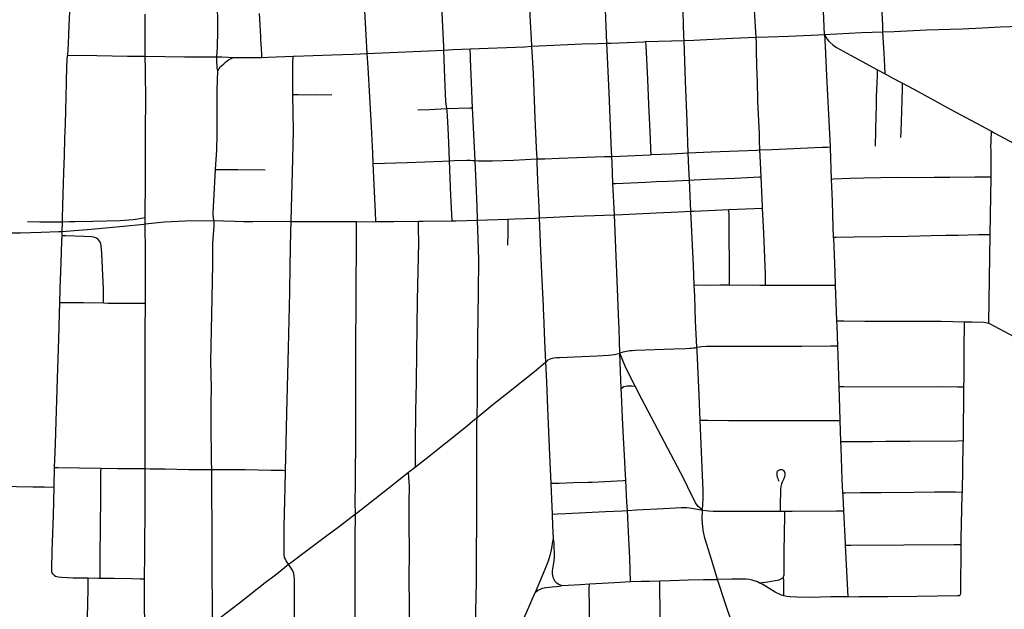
# Model space of a CAD drawing. Header units: feet. Extents: x 1677015 to 1902061, y 161166 to 378285.
# Tile 52 of 66: x 1790618 to 1796072, y 332901 to 336166. Entities that reach past the tile are written whole.
import ezdxf

# ---------------------------------------------------------------- set-up
doc = ezdxf.new("R2010")
doc.units = ezdxf.units.FT
doc.header["$MEASUREMENT"] = 0
doc.layers.add('326765_Road_Centerlines_O', color=7, linetype='Continuous')

msp = doc.modelspace()

# ---------------------------------------------------------------- linework, layer by layer
at = {"layer": '326765_Road_Centerlines_O'}
for p, q in [((1794086.3, 336045), (1794298.2, 336051.3)), ((1794086.3, 336045), (1794298.2, 336051.3)), ((1795370.2, 335889), (1795411.9, 335866.3)), ((1795994.1, 334977.3), (1795998.7, 335295.5)), ((1793912, 335086.1), (1793903.9, 335258.5)), ((1794335.9, 335106.5), (1794327.9, 335278.3)), ((1794335.9, 335106.5), (1794327.9, 335278.3)), ((1793495.7, 335079.5), (1793496.2, 335069)), ((1794546.8, 335115), (1794733.4, 335123.6)), ((1791312.8, 335035.7), (1791313, 335070.8)), ((1793153.7, 335056.3), (1793321.7, 335062.2)), ((1795986.9, 334485.5), (1795994.1, 334977.3)), ((1795135.3, 334696.9), (1795143.1, 334498.3)), ((1795845.2, 333835.4), (1795848.2, 334133.9)), ((1795161.1, 333947.7), (1795165.2, 333830.9)), ((1792771.8, 333661.5), (1792810.2, 333691)), ((1794831.4, 333444.9), (1794856.4, 333445)), ((1795190.3, 333255.9), (1795204.9, 332970.8))]:
    msp.add_line(p, q, dxfattribs=at)
for points in [[(1795399.9, 336099.2), (1795399.1, 336119.2), (1795398.4, 336135.7), (1795395.4, 336206), (1795388.4, 336372.2), (1795383.9, 336481.3), (1795380, 336562.3), (1795378.2, 336600.1)], [(1794298.2, 336051.3), (1794297.3, 336072.6), (1794290.9, 336278.3), (1794280, 336551.1)], [(1794298.2, 336051.3), (1794297.3, 336072.6), (1794290.9, 336278.3), (1794280, 336551.1)], [(1794697.8, 336069.3), (1794695.7, 336098.2), (1794685.4, 336284), (1794682.5, 336336.1), (1794678.2, 336433.2), (1794675.8, 336485.6), (1794674.6, 336532.1), (1794673.7, 336569.3)], [(1795075.1, 336084.2), (1795068.5, 336258.8), (1795061.9, 336387.1), (1795053.1, 336584.9)], [(1793428.3, 336514.8), (1793431.4, 336415.5), (1793441.1, 336237.5), (1793444, 336188.6), (1793452.3, 336024.7), (1793452.5, 336019.1)], [(1793428.3, 336514.8), (1793431.4, 336415.5), (1793441.1, 336237.5), (1793444, 336188.6), (1793452.3, 336024.7)], [(1793428.3, 336514.8), (1793431.4, 336415.5), (1793441.1, 336237.5), (1793444, 336188.6), (1793452.3, 336024.7), (1793452.5, 336019.1)], [(1793870.3, 336036.2), (1793860.1, 336269.5), (1793848.9, 336533.3)], [(1790901.7, 336438.3), (1790900.8, 336415.5), (1790898.7, 336332.5), (1790895.6, 336249.6), (1790889.7, 336133.8), (1790887.4, 336083.9), (1790885.3, 336034.9), (1790882.3, 335968.9)], [(1790901.7, 336438.3), (1790900.8, 336415.5), (1790898.7, 336332.5), (1790895.6, 336249.6), (1790889.7, 336133.8), (1790887.4, 336083.9), (1790885.3, 336034.9), (1790882.3, 335968.9)], [(1791709.5, 335961.6), (1791713.2, 336014.5), (1791714, 336036.5), (1791715.4, 336082.3), (1791715.3, 336098.5), (1791714, 336296), (1791714.5, 336429.4), (1791714.6, 336462.9)], [(1792542.9, 335980), (1792536.1, 336082.6), (1792530.1, 336213.8), (1792529.8, 336222.3)], [(1792967.3, 335998.6), (1792966.5, 336016.5), (1792960, 336166.3), (1792956.2, 336241.7)], [(1791312.8, 335964.3), (1791313.4, 336049), (1791313.1, 336196.6)], [(1791959.6, 335958), (1791958.7, 335974.1), (1791956.8, 336007.1), (1791954.2, 336055.5), (1791953.3, 336071.7), (1791949.2, 336137.4), (1791945.3, 336200.5)], [(1795399.9, 336099.2), (1795461.6, 336101.5), (1795641.4, 336110.3), (1795837.8, 336116.6), (1795952, 336122.1), (1796050, 336127.1), (1796279.1, 336134.8), (1796316.5, 336136.4)], [(1794298.2, 336051.3), (1794352.7, 336052.9), (1794566.4, 336063.9), (1794697.8, 336069.3)], [(1794298.2, 336051.3), (1794352.7, 336052.9), (1794566.4, 336063.9), (1794697.8, 336069.3)], [(1794697.8, 336069.3), (1794763.5, 336072), (1794876.3, 336076.2), (1795001.3, 336081.5), (1795075.1, 336084.2)], [(1794697.8, 336069.3), (1794763.5, 336072), (1794876.3, 336076.2), (1795001.3, 336081.5), (1795075.1, 336084.2)], [(1794718.6, 335445.3), (1794716.6, 335495.5), (1794716.1, 335502.9), (1794715.6, 335538.9), (1794713.6, 335569.8), (1794707.4, 335715.7), (1794704.1, 335827.7), (1794703.4, 335857.1), (1794701.8, 335917.3), (1794699.8, 335992.5), (1794698.7, 336035.5), (1794697.8, 336069.3)], [(1795075.1, 336084.2), (1795281.7, 336094.7), (1795399.9, 336099.2)], [(1795075.1, 336084.2), (1795079, 336019.2), (1795087.1, 335856.2), (1795098.2, 335640.8), (1795106.6, 335461.7), (1795106.8, 335457.1)], [(1795075.1, 336084.2), (1795090.9, 336059.1), (1795099, 336049.6), (1795106.1, 336042.1), (1795121.7, 336027.6), (1795134.3, 336018.1), (1795143.4, 336012.8), (1795223.6, 335968.8), (1795370.2, 335889)], [(1795411.9, 335866.3), (1795410, 335909.2), (1795406.6, 335982.8), (1795403.4, 336039.1), (1795399.9, 336099.2)], [(1792967.3, 335998.6), (1793019.2, 336000.9), (1793112.9, 336004.6)], [(1792967.3, 335998.6), (1793019.2, 336000.9), (1793112.9, 336004.6)], [(1793112.9, 336004.6), (1793413.8, 336016.8), (1793452.5, 336019.1)], [(1793112.9, 336004.6), (1793413.8, 336016.8), (1793452.5, 336019.1)], [(1793126.5, 335678.6), (1793120.6, 335817.9), (1793115.1, 335948.7), (1793114.5, 335965), (1793112.9, 336004.6)], [(1793452.3, 336024.7), (1793452.5, 336019.1), (1793462, 335868.6), (1793471.2, 335621.3), (1793479.4, 335456.7), (1793481.8, 335395.8)], [(1793452.5, 336019.1), (1793575.1, 336026.2), (1793655, 336029), (1793734.4, 336032.3), (1793821.2, 336034.7), (1793870.3, 336036.2)], [(1793452.5, 336019.1), (1793575.1, 336026.2), (1793655, 336029), (1793734.4, 336032.3), (1793821.2, 336034.7), (1793870.3, 336036.2)], [(1793452.5, 336019.1), (1793462, 335868.6), (1793471.2, 335621.3), (1793479.4, 335456.7), (1793481.8, 335395.8)], [(1793452.5, 336019.1), (1793462, 335868.6), (1793471.2, 335621.3), (1793479.4, 335456.7), (1793481.8, 335395.8)], [(1793870.3, 336036.2), (1793892.6, 336037.2), (1794073.3, 336044.7), (1794086.3, 336045)], [(1793870.3, 336036.2), (1793892.6, 336037.2), (1794073.3, 336044.7), (1794086.3, 336045)], [(1793897.2, 335409.2), (1793896, 335437.2), (1793882.2, 335763.6), (1793870.3, 336036.2)], [(1794115.4, 335419.2), (1794113.6, 335451.4), (1794111.2, 335506.1), (1794102.6, 335698.5), (1794096.6, 335835.4), (1794087.3, 336024.2), (1794086.3, 336045)], [(1794321.5, 335429.2), (1794314.9, 335602.8), (1794305.9, 335826.7), (1794298.2, 336051.3)], [(1794321.5, 335429.2), (1794314.9, 335602.8), (1794305.9, 335826.7), (1794298.2, 336051.3)], [(1790854.7, 335048), (1790855.3, 335069.3), (1790859.3, 335200.2), (1790862.4, 335318.3), (1790865.4, 335416.2), (1790868.2, 335507.9), (1790870.6, 335589.2), (1790872.8, 335662), (1790875, 335742.3), (1790877, 335816.2), (1790879.4, 335911.1), (1790882.3, 335968.9)], [(1790882.3, 335968.9), (1790960.2, 335969.4), (1791214.8, 335965.3), (1791312.8, 335964.3)], [(1790882.3, 335968.9), (1790960.2, 335969.4), (1791214.8, 335965.3), (1791312.8, 335964.3)], [(1791312.8, 335964.3), (1791530.2, 335961.3), (1791698.5, 335961.6), (1791709.5, 335961.6)], [(1791312.8, 335964.3), (1791530.2, 335961.3), (1791698.5, 335961.6), (1791709.5, 335961.6)], [(1791313, 335070.8), (1791313, 335077.4), (1791314.2, 335273.3), (1791314.6, 335387.8), (1791314.3, 335469.9), (1791315.3, 335535.4), (1791315, 335567.4), (1791315.7, 335711.6), (1791313.7, 335889.3), (1791312.8, 335964.3)], [(1791715.4, 335884.1), (1791712.4, 335897.7), (1791710.8, 335910.2), (1791710.2, 335934.9), (1791709.5, 335961.6)], [(1791709.5, 335961.6), (1791737.6, 335960.4), (1791809.8, 335958)], [(1791715.4, 335884.1), (1791722.2, 335895.8), (1791729.7, 335905.8), (1791736.4, 335911.9), (1791748.4, 335922.3), (1791758.3, 335931.2), (1791767.4, 335938.7), (1791773, 335942.5), (1791777.2, 335945.4), (1791782.4, 335948.7), (1791789.4, 335952.1), (1791798.4, 335955.7), (1791809.8, 335958)], [(1791715.4, 335884.1), (1791722.2, 335895.8), (1791729.7, 335905.8), (1791736.4, 335911.9), (1791748.4, 335922.3), (1791758.3, 335931.2), (1791767.4, 335938.7), (1791773, 335942.5), (1791777.2, 335945.4), (1791782.4, 335948.7), (1791789.4, 335952.1), (1791798.4, 335955.7), (1791809.8, 335958)], [(1791809.8, 335958), (1791817, 335957.4), (1791878.3, 335957.3), (1791926.2, 335956.9), (1791959.6, 335958)], [(1791809.8, 335958), (1791817, 335957.4), (1791878.3, 335957.3), (1791926.2, 335956.9), (1791959.6, 335958)], [(1791959.6, 335958), (1791991.6, 335959), (1792131.7, 335964.2)], [(1791959.6, 335958), (1791991.6, 335959), (1792131.7, 335964.2)], [(1792131.3, 335752.3), (1792131, 335811.1), (1792131.6, 335924.9), (1792131.7, 335964.2)], [(1792131.7, 335964.2), (1792137.9, 335964.4), (1792349.3, 335972), (1792464.2, 335976.5), (1792542.9, 335980)], [(1792131.7, 335964.2), (1792137.9, 335964.4), (1792349.3, 335972), (1792464.2, 335976.5), (1792542.9, 335980)], [(1792542.9, 335980), (1792627.1, 335983.8), (1792967.3, 335998.6)], [(1792542.9, 335980), (1792627.1, 335983.8), (1792967.3, 335998.6)], [(1792576.1, 335369.3), (1792573.4, 335427.3), (1792565.9, 335574.9), (1792557.2, 335738.6), (1792548.1, 335902.4), (1792542.9, 335980)], [(1792983.7, 335674), (1792981.9, 335687.5), (1792979.1, 335713.6), (1792972.9, 335844.4), (1792967.3, 335998.6)], [(1791703, 335337.4), (1791709.3, 335446.7), (1791712.2, 335529.1), (1791711.1, 335628), (1791712.3, 335677.2), (1791712.3, 335776), (1791715.4, 335884.1)], [(1791703, 335337.4), (1791709.3, 335446.7), (1791712.2, 335529.1), (1791711.1, 335628), (1791712.3, 335677.2), (1791712.3, 335776), (1791715.4, 335884.1)], [(1795358, 335465.4), (1795360.3, 335551.5), (1795362.7, 335636.8), (1795363.8, 335684.6), (1795365, 335739.3), (1795367.3, 335816.6), (1795369, 335857.1), (1795370.2, 335889)], [(1795411.9, 335866.3), (1795454.4, 335843.2), (1795508, 335814.6)], [(1795499.7, 335514.5), (1795500.9, 335547.9), (1795503.9, 335658.3), (1795505.5, 335720.2), (1795507.2, 335782.3), (1795508, 335814.6)], [(1795508, 335814.6), (1795570.4, 335781.5), (1795685.6, 335718.6), (1795771.6, 335671.8), (1796001.2, 335548.7)], [(1792121.8, 335049.5), (1792123.8, 335125.4), (1792128.4, 335321.9), (1792133.7, 335551), (1792131.3, 335752.3)], [(1792131.3, 335752.3), (1792159.4, 335752), (1792253.8, 335751.2), (1792347.1, 335752.6)], [(1792823.3, 335667.2), (1792887.7, 335669.4), (1792983.7, 335674)], [(1792983.7, 335674), (1793111.3, 335678.1), (1793126.5, 335678.6)], [(1792998.7, 335384.7), (1792995.2, 335484.8), (1792991.2, 335567), (1792987.2, 335632.5), (1792985.1, 335662.6), (1792983.7, 335674)], [(1793140.9, 335385.9), (1793137.4, 335458.3), (1793126.5, 335678.6)], [(1795998.7, 335295.5), (1795999, 335331.3), (1795998.5, 335445.5), (1795998.2, 335460.8), (1795999.3, 335492.8), (1796001.2, 335548.7)], [(1796001.2, 335548.7), (1796016.7, 335540.4), (1796103.3, 335493.6), (1796275.5, 335398.3), (1796312, 335378.6)], [(1794718.6, 335445.3), (1794784.8, 335448.1), (1795062.3, 335460.1), (1795093.4, 335461.2), (1795106.6, 335461.7)], [(1795106.6, 335461.7), (1795106.8, 335457.1), (1795113.4, 335283.8)], [(1793481.8, 335395.8), (1793510, 335396.2), (1793526.2, 335396.4), (1793606.7, 335399.6), (1793703.3, 335403), (1793857.8, 335409), (1793897.2, 335409.2)], [(1793897.2, 335409.2), (1793942.2, 335411.2), (1794111, 335419), (1794115.4, 335419.2)], [(1793903.9, 335258.5), (1793898.9, 335373), (1793897.2, 335409.2)], [(1794111, 335419), (1794115.4, 335419.2), (1794226.4, 335424.2), (1794321.5, 335429.2)], [(1794321.5, 335429.2), (1794448.4, 335433.9), (1794599.4, 335440), (1794701.9, 335444.4), (1794718.6, 335445.3)], [(1794327.9, 335278.3), (1794324.9, 335342.6), (1794321.5, 335429.2)], [(1794327.9, 335278.3), (1794324.9, 335342.6), (1794321.5, 335429.2)], [(1794725.3, 335296.4), (1794721.5, 335376.4), (1794718.6, 335445.3)], [(1792576.1, 335369.3), (1792764.2, 335376), (1792959.7, 335382.9), (1792998.7, 335384.7)], [(1792591.1, 335048.3), (1792588.7, 335099.9), (1792583.2, 335214.4), (1792576.1, 335369.3)], [(1792998.7, 335384.7), (1793024.5, 335385.9), (1793094.7, 335388.7), (1793113.9, 335388.5), (1793128.4, 335387.5), (1793140.9, 335385.9)], [(1793013, 335051.8), (1793007.8, 335159.1), (1793005.5, 335193.8), (1793003.4, 335239.8), (1792999.7, 335337.4), (1792998.7, 335384.7)], [(1793140.9, 335385.9), (1793157.3, 335384.7), (1793181.1, 335384.2), (1793208.2, 335384.2), (1793236.9, 335384.7), (1793352.8, 335388.8), (1793481.8, 335395.8)], [(1793153.7, 335056.3), (1793151.1, 335131.4), (1793147, 335262), (1793140.9, 335385.9)], [(1793481.8, 335395.8), (1793482.6, 335374.9), (1793486.7, 335276.1), (1793493.5, 335127.5), (1793496.2, 335069)], [(1793481.8, 335395.8), (1793482.6, 335374.9), (1793486.7, 335276.1), (1793493.5, 335127.5), (1793496.2, 335069)], [(1793481.8, 335395.8), (1793482.6, 335374.9), (1793486.7, 335276.1), (1793493.5, 335127.5), (1793495.7, 335079.5)], [(1791693.8, 335054.1), (1791690.9, 335070.3), (1791689.3, 335083.8), (1791688.8, 335095.1), (1791703, 335337.4)], [(1791693.8, 335054.1), (1791690.9, 335070.3), (1791689.3, 335083.8), (1791688.8, 335095.1), (1791703, 335337.4)], [(1791703, 335337.4), (1791732.2, 335337.2), (1791825.3, 335336.6), (1791977.4, 335335.9)], [(1794327.9, 335278.3), (1794353.6, 335279.8), (1794428.1, 335282.6), (1794578.6, 335289.7), (1794715.9, 335295.9), (1794725.3, 335296.4)], [(1794733.4, 335123.6), (1794733.1, 335131.6), (1794725.3, 335296.4)], [(1795113.4, 335283.8), (1795126.3, 335284.4), (1795215.9, 335288.6), (1795294, 335290.8), (1795480.7, 335293.9), (1795590.9, 335293.4), (1795683.7, 335293.9), (1795770.5, 335294.5), (1795907.9, 335296), (1795949.8, 335295.5), (1795987.5, 335295.5), (1795998.7, 335295.5)], [(1793903.9, 335258.5), (1793918.6, 335259.1), (1794086.6, 335266.8), (1794143.4, 335270.5), (1794208.2, 335272.6), (1794327.9, 335278.3)], [(1795113.4, 335283.8), (1795118, 335161.1), (1795120.7, 335083.7), (1795124.9, 334962.1)], [(1793496.2, 335069), (1793687.1, 335077.9), (1793801.7, 335082.1), (1793855.1, 335084), (1793912, 335086.1)], [(1793912, 335086.1), (1793956.2, 335088.1), (1794144.2, 335096.1), (1794266.9, 335102.7), (1794335.9, 335106.5)], [(1793942.6, 334319.5), (1793937.8, 334452.6), (1793934.9, 334534.8), (1793929.1, 334677), (1793919.8, 334901.6), (1793912, 335086.1)], [(1793942.6, 334319.5), (1793937.8, 334452.6), (1793934.9, 334534.8), (1793929.1, 334677), (1793919.8, 334901.6), (1793912, 335086.1)], [(1794335.9, 335106.5), (1794349.9, 335106.9), (1794432.4, 335109.4), (1794546.8, 335115)], [(1794354.9, 334696.1), (1794350.1, 334804.8), (1794335.9, 335106.5)], [(1794354.9, 334696.1), (1794350.1, 334804.8), (1794335.9, 335106.5)], [(1794550.6, 334697.6), (1794550.6, 334710.3), (1794549.2, 334819.3), (1794547.5, 334963.1), (1794548.7, 335034.4), (1794548.1, 335080.6), (1794546.8, 335115)], [(1794750, 334697.1), (1794749.4, 334758), (1794740, 334984.7), (1794733.4, 335123.6)], [(1789806.9, 335020.5), (1789859.3, 335015.1), (1789954.3, 335007.9), (1790100.7, 334997.1), (1790230.8, 334990.3), (1790393.8, 334986.5), (1790508, 334985.7), (1790622.3, 334986.9), (1790736.5, 334989.5), (1790834.2, 334993.8), (1790853, 334994.1), (1791013.2, 335006.1), (1791192, 335023.4), (1791304.6, 335034.9), (1791312.8, 335035.7)], [(1790243.5, 334990), (1790393.8, 334986.5), (1790508, 334985.7), (1790622.3, 334986.9), (1790736.5, 334989.5), (1790834.2, 334993.8), (1790853, 334994.1), (1791013.2, 335006.1), (1791192, 335023.4), (1791304.6, 335034.9), (1791312.8, 335035.7)], [(1790660.6, 335048.3), (1790728.3, 335047.5), (1790810.3, 335047.1), (1790854.7, 335048)], [(1790852.3, 334969.1), (1790853, 334994.1), (1790854.7, 335048)], [(1790854.7, 335048), (1790892.6, 335048.7), (1790923.4, 335049.4), (1791023.5, 335050.5), (1791173.6, 335055.1), (1791223.1, 335058.8), (1791245.9, 335060.7), (1791272.9, 335064.3), (1791313, 335070.8)], [(1791314.6, 334597), (1791314.8, 334619.6), (1791314.1, 334668.8), (1791314.4, 334896.8), (1791312.7, 335011.8), (1791312.8, 335035.7)], [(1791312.8, 335035.7), (1791419.6, 335046.7), (1791534.9, 335052.7), (1791693.8, 335054.1)], [(1791312.8, 335035.7), (1791419.6, 335046.7), (1791534.9, 335052.7), (1791693.8, 335054.1)], [(1791681.5, 333675.8), (1791680.9, 333721.3), (1791677.8, 333931.7), (1791678.6, 334045.3), (1791679.4, 334126.7), (1791677.2, 334274.2), (1791682.3, 334536.1), (1791686.4, 334716.1), (1791687.3, 334814.4), (1791687.7, 334929.1), (1791690.5, 334978.2), (1791694.7, 335020.5), (1791695.6, 335034.7), (1791695.4, 335043.1), (1791693.8, 335054.1)], [(1791693.8, 335054.1), (1791747, 335052.5), (1791809.9, 335050.9), (1791856.7, 335049.5), (1791908.8, 335049.4), (1792072.7, 335050), (1792121.8, 335049.5)], [(1792090.4, 333670.9), (1792092.8, 333741.8), (1792097.2, 333987.3), (1792106, 334347.6), (1792113.3, 334657.6), (1792115.4, 334804.5), (1792120.5, 334995.7), (1792121.8, 335049.5)], [(1792121.8, 335049.5), (1792154.4, 335049.2), (1792203, 335049.1), (1792251, 335049.1), (1792314.8, 335049.4), (1792460.8, 335048.4), (1792483.5, 335048.3)], [(1792477.4, 333429.2), (1792476.8, 333493.2), (1792477.2, 333599.9), (1792478.2, 333685.2), (1792480.1, 333790.3), (1792480.1, 333892.2), (1792479.7, 333976), (1792479.2, 334092.6), (1792478.8, 334204), (1792479.6, 334310.4), (1792480.6, 334440), (1792481.1, 334524.5), (1792481.5, 334597.7), (1792481.6, 334629.2), (1792481.6, 334663.3), (1792481.7, 334695.8), (1792481.9, 334728.9), (1792482.2, 334775.1), (1792482.6, 334827.2), (1792482.8, 334874.2), (1792483, 334920.2), (1792483.1, 334968), (1792483.4, 335034.7), (1792483.5, 335048.3)], [(1792483.5, 335048.3), (1792574.8, 335048), (1792591.1, 335048.3)], [(1792591.1, 335048.3), (1792689.3, 335049.6), (1792827.1, 335050.1)], [(1792810.2, 333691), (1792810.3, 333737.6), (1792810.3, 333754), (1792809.8, 333819.1), (1792812.8, 333997.3), (1792815.7, 334158.7), (1792818, 334322.4), (1792819.3, 334469.4), (1792822.1, 334613.7), (1792825.3, 334772.7), (1792828.3, 334931.2), (1792826.6, 335012.6), (1792827.1, 335050.1)], [(1792827.1, 335050.1), (1792852.8, 335050.2), (1793013, 335051.8)], [(1793013, 335051.8), (1793032.9, 335052), (1793153.7, 335056.3)], [(1793151.3, 333963.8), (1793154.4, 334067.7), (1793154.6, 334182.2), (1793156.3, 334395.1), (1793159.1, 334657.1), (1793160.2, 334837.3), (1793157.3, 334951.7), (1793153.7, 335056.3)], [(1793321.7, 335062.2), (1793321.8, 335043.8), (1793322, 334985.2), (1793320.2, 334917.5)], [(1793321.7, 335062.2), (1793360, 335063.6), (1793474.2, 335067.9), (1793496.2, 335069)], [(1793496.2, 335069), (1793503, 334884), (1793509.8, 334724), (1793517.1, 334580.1), (1793518.1, 334564.1), (1793519.2, 334531.8), (1793521.6, 334483.4), (1793524.5, 334386.6), (1793530, 334270.1)], [(1793496.2, 335069), (1793503, 334884), (1793509.8, 334724), (1793517.1, 334580.1), (1793518.1, 334564.1), (1793519.2, 334531.8), (1793521.6, 334483.4), (1793524.5, 334386.6), (1793530, 334270.1)], [(1793496.2, 335069), (1793503, 334884), (1793509.8, 334724), (1793517.1, 334580.1), (1793518.1, 334564.1), (1793519.2, 334531.8), (1793521.6, 334483.4), (1793524.5, 334386.6), (1793530, 334270.1)], [(1790839.1, 334600.1), (1790841.1, 334677), (1790846.8, 334821.4), (1790851.3, 334938), (1790852.3, 334969.1)], [(1791082.1, 334598), (1791082, 334611.9), (1791081.3, 334674.7), (1791076.3, 334790.3), (1791072.1, 334872.9), (1791068.8, 334914.7), (1791067, 334925.5), (1791064.6, 334933), (1791060.4, 334940), (1791056.1, 334946.1), (1791051.4, 334950.8), (1791045.8, 334955.1), (1791038.8, 334958.8), (1791033.1, 334960.7), (1791026.6, 334962.1), (1791013.4, 334963.5), (1790973.5, 334965.4), (1790873.6, 334969.1), (1790852.3, 334969.1)], [(1795124.9, 334962.1), (1795141.4, 334962.5), (1795241, 334964.8), (1795539.7, 334968.3), (1795666.4, 334971.9), (1795748.5, 334972.5), (1795815.9, 334973.9), (1795928.3, 334976.2), (1795976.4, 334977), (1795994.1, 334977.3)], [(1795124.9, 334962.1), (1795125.1, 334956), (1795132.4, 334768.9), (1795135.3, 334696.9)], [(1794354.9, 334696.1), (1794369.2, 334697.4), (1794414.1, 334697), (1794497.8, 334697.8), (1794550.6, 334697.6)], [(1794368.3, 334352.2), (1794361.9, 334497.4), (1794356.8, 334636.1), (1794354.9, 334696.1)], [(1794368.3, 334352.2), (1794361.9, 334497.4), (1794356.8, 334636.1), (1794354.9, 334696.1)], [(1794550.6, 334697.6), (1794718.6, 334697.2), (1794750, 334697.1)], [(1794750, 334697.1), (1794829.3, 334696.8), (1794978.5, 334696.3), (1795071.3, 334697), (1795100.7, 334697.3), (1795135.3, 334696.9)], [(1790811.3, 333687), (1790812.4, 333730.8), (1790815.2, 333817.2), (1790819.3, 333941.2), (1790823.3, 334059.9), (1790829.5, 334235.5), (1790833.7, 334399.1), (1790837.3, 334536), (1790839.1, 334600.1)], [(1790839.1, 334600.1), (1790853.6, 334600.2), (1790971.9, 334600.6), (1791082.1, 334598)], [(1791082.1, 334598), (1791106.1, 334597.3), (1791172.3, 334596), (1791224, 334596.4), (1791291.5, 334596.9), (1791314.6, 334597)], [(1791313.2, 333680.3), (1791313.4, 333725.3), (1791312.7, 333871.2), (1791313.4, 334100.2), (1791312.5, 334149), (1791312.6, 334165.4), (1791312.6, 334214.1), (1791312.3, 334312.5), (1791313.1, 334443.6), (1791314.6, 334597)], [(1795143.1, 334498.3), (1795182.3, 334498.5), (1795299.6, 334497.9), (1795495, 334496.8), (1795721.6, 334496.8), (1795851.5, 334493.6)], [(1795143.1, 334498.3), (1795144.2, 334468.6), (1795148.1, 334360.3)], [(1795848.2, 334133.9), (1795849, 334176.6), (1795850.4, 334340.5), (1795851.5, 334493.6)], [(1795851.5, 334493.6), (1795891.8, 334492.7), (1795957.9, 334491.9), (1795986.9, 334485.5)], [(1795986.9, 334485.5), (1796152.1, 334397.7), (1796296.6, 334319.5)], [(1793530, 334270.1), (1793536.9, 334275.8), (1793545.2, 334282.4), (1793551.7, 334286.1), (1793560.9, 334289.5), (1793576.4, 334293.9), (1793591.9, 334296.3), (1793608.5, 334296.6), (1793816.8, 334305.6), (1793879.9, 334308.8), (1793913.2, 334312.4), (1793942.6, 334319.5)], [(1793942.6, 334319.5), (1793960, 334326.8), (1793979.9, 334331.1), (1793998.5, 334333.9), (1794012, 334334.8), (1794028.2, 334335.9), (1794241.6, 334344.5), (1794307.7, 334345.7), (1794331.4, 334347.2), (1794339.3, 334348), (1794349.7, 334349), (1794358.3, 334350.1), (1794368.3, 334352.2)], [(1793949.3, 334123.7), (1793946, 334220.2), (1793942.6, 334319.5)], [(1794026.6, 334137.4), (1794001.1, 334187.7), (1793971, 334247.9), (1793942.6, 334319.5)], [(1794368.3, 334352.2), (1794394, 334356.2), (1794422.5, 334358), (1794497.9, 334358.7), (1794629.4, 334358.7), (1794790.2, 334358.8), (1794950.2, 334359.2), (1795110, 334360), (1795148.1, 334360.3)], [(1794387.1, 333948.5), (1794381.3, 334087.1), (1794369.7, 334332.8), (1794368.3, 334352.2)], [(1794387.1, 333948.5), (1794381.3, 334087.1), (1794369.7, 334332.8), (1794368.3, 334352.2)], [(1795148.1, 334360.3), (1795153.9, 334194.6), (1795155.5, 334134.8)], [(1793151.3, 333963.8), (1793238.4, 334034.8), (1793315.5, 334096.3), (1793469, 334218.9), (1793530, 334270.1)], [(1793530, 334270.1), (1793535.7, 334160.5), (1793540.8, 334015.8), (1793553.1, 333755.1), (1793559.3, 333599.5)], [(1793530, 334270.1), (1793535.7, 334160.5), (1793540.8, 334015.8), (1793553.1, 333755.1), (1793559.3, 333599.5)], [(1793949.3, 334123.7), (1793956.1, 334130.2), (1793964.1, 334134.4), (1793980.1, 334138.2), (1793996.5, 334139.7), (1794008.6, 334139.3), (1794026.6, 334137.4)], [(1793974.7, 333615.8), (1793973.5, 333646.1), (1793965.5, 333787.6), (1793962.5, 333851.6), (1793957, 333962.9), (1793950.7, 334093.1), (1793949.3, 334123.7)], [(1794400.1, 333450.9), (1794385.6, 333462.5), (1794376.9, 333471.2), (1794362, 333490.5), (1794347.6, 333517.9), (1794336.6, 333538.6), (1794297.1, 333623.6), (1794064.6, 334064.9), (1794026.6, 334137.4)], [(1795155.5, 334134.8), (1795182.4, 334134.7), (1795392.4, 334133.5), (1795700.2, 334135.5), (1795813.4, 334133.7), (1795848.2, 334133.9)], [(1795155.5, 334134.8), (1795158.7, 334015.1), (1795161.1, 333947.7)], [(1792810.2, 333691), (1792869, 333736.1), (1793086.4, 333909.5), (1793136.5, 333951.8), (1793151.3, 333963.8)], [(1793142, 332430.8), (1793144.1, 332626.7), (1793144.1, 332790.6), (1793144.9, 332889), (1793147.9, 333052.7), (1793148.3, 333216.4), (1793149.5, 333380.2), (1793149.5, 333592.8), (1793149.9, 333756.5), (1793150.5, 333936.8), (1793151.3, 333963.8)], [(1794404.4, 333530), (1794404.3, 333543.9), (1794404.1, 333558.4), (1794390.9, 333858.4), (1794387.1, 333948.5)], [(1794387.1, 333948.5), (1794430.3, 333947.9), (1794545, 333946.3), (1794660.3, 333946.5), (1794892.1, 333947.1), (1795132.9, 333947.6), (1795161.1, 333947.7)], [(1794400.1, 333450.9), (1794402.6, 333484.9), (1794403.9, 333511.2), (1794404.4, 333530), (1794404.3, 333543.9), (1794404.1, 333558.4), (1794390.9, 333858.4), (1794387.1, 333948.5)], [(1795165.2, 333830.9), (1795195.7, 333831), (1795293.3, 333831.4), (1795341.6, 333831.1), (1795416.2, 333831.8), (1795550.8, 333832.9), (1795812.4, 333835.1), (1795845.2, 333835.4)], [(1795165.2, 333830.9), (1795166.4, 333798.3), (1795172.3, 333620.2), (1795176, 333546.9)], [(1795839.7, 333550.8), (1795845, 333816), (1795845.2, 333835.4)], [(1790808.6, 333578.6), (1790808.8, 333585), (1790811.3, 333687)], [(1790811.3, 333687), (1790830.2, 333686.7), (1790949, 333684.8), (1791068.2, 333683.3)], [(1791062.9, 333074.4), (1791063.2, 333099.5), (1791063.9, 333153.4), (1791065.5, 333398.8), (1791066.4, 333480.6), (1791067.1, 333595.1), (1791067.9, 333663.1), (1791068.2, 333683.3)], [(1791068.2, 333683.3), (1791161.8, 333682), (1791260.2, 333680.9), (1791313.2, 333680.3)], [(1791309, 333069.9), (1791311.2, 333206.1), (1791310.7, 333271.3), (1791312.2, 333433.9), (1791312.9, 333579.4), (1791313.2, 333680.3)], [(1791313.2, 333680.3), (1791340, 333679.8), (1791424.1, 333678.7), (1791555.3, 333676.1), (1791681.5, 333675.8)], [(1791681.5, 333675.8), (1791686.5, 333675.7), (1791781.2, 333675.4), (1791866.2, 333675.2), (1791938.5, 333674), (1792009.8, 333672.6), (1792074.6, 333671.2), (1792090.4, 333670.9)], [(1791703.3, 332835.2), (1791692.9, 332849.7), (1791687.9, 332857.7), (1791686.4, 332862.4), (1791685.7, 332868.9), (1791685.1, 332875.5), (1791685.2, 332886.2), (1791685.9, 332957.1), (1791684.5, 333070.3), (1791684.5, 333168.3), (1791684.2, 333330.6), (1791682.7, 333575.2), (1791681.5, 333675.8)], [(1792106.8, 333150.5), (1792093.3, 333170), (1792089.2, 333178.9), (1792085.3, 333187.6), (1792082.9, 333200.1), (1792081.8, 333213.4), (1792082.9, 333271), (1792083.3, 333353), (1792084.1, 333434.8), (1792085.7, 333499.7), (1792087.7, 333580.7), (1792090, 333660.6), (1792090.4, 333670.9)], [(1792477.4, 333429.2), (1792481.3, 333432), (1792687.7, 333594.1), (1792764.6, 333655.9), (1792771.8, 333661.5)], [(1792770.6, 332217), (1792771.8, 332232.3), (1792776.7, 332363), (1792776.1, 332510.4), (1792774.6, 332671.7), (1792776.3, 332818.8), (1792776.9, 332943.6), (1792776, 333055), (1792777.1, 333233.8), (1792775.6, 333365), (1792775.6, 333463.6), (1792776, 333513.8), (1792776.5, 333562.1), (1792776.3, 333578.4), (1792775.1, 333611.2), (1792774.1, 333627.6), (1792771.8, 333661.5)], [(1794831.4, 333444.9), (1794832.4, 333475), (1794834, 333566.6), (1794835.1, 333582.2), (1794839.5, 333597), (1794843.1, 333606.6), (1794850.1, 333621.9), (1794856.1, 333636.7), (1794858.1, 333643.8), (1794858.8, 333648.4), (1794858.3, 333654.8), (1794856.9, 333660.5), (1794854.9, 333665.1), (1794850.7, 333669.9), (1794844.9, 333672.8), (1794840.6, 333673.5), (1794833.7, 333673.8), (1794827.9, 333673.1), (1794821, 333670.7), (1794817.6, 333668.2), (1794814.4, 333665.2), (1794812.6, 333661.7), (1794811.4, 333657.7), (1794811.2, 333649.6), (1794812.6, 333641.4), (1794814.5, 333633.6), (1794817, 333625.3), (1794819.9, 333617.5), (1794823.5, 333610.4)], [(1793559.3, 333599.5), (1793579.8, 333600), (1793605.9, 333600.8), (1793685.3, 333602.7), (1793767.5, 333605.2), (1793789.8, 333606.2), (1793859.1, 333609.9), (1793962.8, 333615.2), (1793974.7, 333615.8)], [(1793559.3, 333599.5), (1793562.9, 333511.1), (1793566.8, 333428.4)], [(1793559.3, 333599.5), (1793562.9, 333511.1), (1793566.8, 333428.4)], [(1793984.1, 333448.3), (1793981.4, 333495), (1793974.7, 333615.8)], [(1790216.4, 333585), (1790252.1, 333584.6), (1790366, 333583.9), (1790509.1, 333583.3), (1790689.9, 333579.2), (1790755.6, 333578.9), (1790808.6, 333578.6)], [(1790808.5, 333090.4), (1790801.7, 333097.7), (1790798.1, 333103.9), (1790796, 333111.2), (1790795.4, 333128.2), (1790797.8, 333224.5), (1790804.7, 333421.6), (1790808.6, 333578.6)], [(1795176, 333546.9), (1795191.9, 333547), (1795276.1, 333547.7), (1795389.3, 333548.8), (1795571, 333549.8), (1795685.5, 333551.2), (1795801.2, 333551.1), (1795839.7, 333550.8)], [(1795176, 333546.9), (1795176.8, 333530.4), (1795180.9, 333446.6)], [(1795833.5, 333259.8), (1795833.8, 333291.4), (1795839.4, 333536.3), (1795839.7, 333550.8)], [(1794400.1, 333450.9), (1794402.6, 333484.9), (1794403.9, 333511.2), (1794404.4, 333530)], [(1793566.8, 333428.4), (1793594.3, 333429.7), (1793643.5, 333432.2), (1793862.8, 333443.1), (1793954.3, 333447.5), (1793984.1, 333448.3)], [(1793984.1, 333448.3), (1794033.7, 333452), (1794183.5, 333460), (1794283.9, 333465), (1794298.4, 333464.9), (1794313.3, 333464.7), (1794327.4, 333463.7), (1794340.8, 333461.4), (1794400.1, 333450.9)], [(1794002.1, 333055), (1793997.1, 333185.1), (1793993, 333256.1), (1793989.8, 333331.1), (1793984.1, 333448.3)], [(1794483.9, 333066.9), (1794452.2, 333172), (1794413.3, 333295.8), (1794404.3, 333340.4), (1794401.3, 333360.2), (1794399.6, 333376), (1794398.4, 333400.3), (1794400.1, 333450.9)], [(1794483.9, 333066.9), (1794452.2, 333172), (1794413.3, 333295.8), (1794404.3, 333340.4), (1794401.3, 333360.2), (1794399.6, 333376), (1794398.4, 333400.3), (1794400.1, 333450.9)], [(1794400.1, 333450.9), (1794435.3, 333446.6), (1794459.2, 333445.1), (1794481.8, 333445), (1794570.7, 333444.7), (1794733.9, 333444.6), (1794831.4, 333444.9)], [(1794848.8, 333079.3), (1794851.4, 333086.5), (1794852.4, 333092.7), (1794852.6, 333107), (1794853.2, 333221.5), (1794856.1, 333419.5), (1794856.4, 333445)], [(1794856.4, 333445), (1794897, 333445.1), (1795142.3, 333446.4), (1795180.9, 333446.6)], [(1795180.9, 333446.6), (1795189.8, 333266.1), (1795190.3, 333255.9)], [(1792106.8, 333150.5), (1792118.6, 333158.4), (1792208.4, 333227), (1792311.4, 333304.4), (1792390, 333362.6), (1792477.4, 333429.2), (1792481.3, 333432)], [(1792473.2, 332221.1), (1792473.5, 332245.6), (1792473.9, 332362.9), (1792474.2, 332461.5), (1792475.7, 332583.7), (1792475.9, 332665.7), (1792475.2, 332813.3), (1792475.6, 332878.9), (1792475.4, 332960.9), (1792475.5, 333042.6), (1792476.4, 333117.2), (1792476.5, 333207.8), (1792476.7, 333321.2), (1792477.6, 333403.2), (1792477.4, 333429.2)], [(1793566.8, 333428.4), (1793569.8, 333364.5), (1793573.7, 333293)], [(1793566.8, 333428.4), (1793569.8, 333364.5), (1793573.7, 333293)], [(1793573.7, 333293), (1793568.1, 333265.4), (1793566, 333251.9), (1793562.3, 333230.7), (1793559, 333214.6), (1793555.2, 333199.2), (1793545.4, 333167.9), (1793526.7, 333122.1), (1793472.3, 332995.1)], [(1793573.7, 333293), (1793576.5, 333266.2), (1793578.3, 333191.7), (1793578.1, 333187.8), (1793576.5, 333172.1), (1793574.6, 333158.7), (1793566.6, 333113.6), (1793566.9, 333097.8), (1793570.2, 333079.9), (1793577.6, 333064.6), (1793582.6, 333057.3), (1793589.4, 333049.8), (1793604.1, 333040.9), (1793620.8, 333032.8)], [(1795190.3, 333255.9), (1795222.8, 333256.2), (1795515.3, 333258.6), (1795791.6, 333260.3), (1795807.9, 333260.1), (1795833.5, 333259.8)], [(1795826.8, 332981.5), (1795829.2, 332985), (1795830.8, 332989.6), (1795831.4, 332995), (1795833.5, 333259.8)], [(1791703.3, 332835.2), (1791757.9, 332877.7), (1791835.5, 332938), (1791977.9, 333048.9), (1792042.3, 333098.5), (1792106.8, 333150.5)], [(1792139.2, 332225.6), (1792140.4, 332373.1), (1792141.4, 332471.3), (1792140, 332569.4), (1792140.5, 332700.5), (1792140.3, 332815.1), (1792140.3, 332880.7), (1792140.8, 332995.3), (1792140.6, 333044.2), (1792139.5, 333068.7), (1792138.9, 333083.3), (1792136.5, 333099.7), (1792129.7, 333117.3), (1792122.3, 333128.5), (1792106.8, 333150.5)], [(1790808.5, 333090.4), (1790815.8, 333085.7), (1790824.1, 333083.1), (1790832.2, 333081.5), (1790848.6, 333079.5), (1790881.7, 333077.3), (1790914.5, 333076.2), (1790981.4, 333075.4), (1790997.3, 333075.3)], [(1790981.4, 332272.7), (1790981.4, 332317.2), (1790981.4, 332406.8), (1790983.3, 332465.7), (1790985.1, 332518.8), (1790987.3, 332600.3), (1790989.8, 332687.5), (1790992.4, 332780.3), (1790994.1, 332863.1), (1790995.4, 332928), (1790997.1, 333020.3), (1790997.3, 333075.3)], [(1790997.3, 333075.3), (1791054.7, 333074.6), (1791062.9, 333074.4)], [(1791062.9, 333074.4), (1791140.8, 333073), (1791238.2, 333071.2), (1791284.6, 333070.4), (1791309, 333069.9)], [(1791427.3, 332623.6), (1791417.5, 332634.7), (1791407.2, 332647.7), (1791398.9, 332659.7), (1791386.3, 332681.2), (1791340.5, 332769), (1791320, 332813.8), (1791314.8, 332829.2), (1791313.4, 332836.4), (1791311.7, 332845.2), (1791311.2, 332855.5), (1791309.5, 332894.2), (1791309.5, 332959.8), (1791308.8, 333058.2), (1791309, 333069.9)], [(1793773.5, 333042.2), (1793912.2, 333050), (1794002.1, 333055)], [(1793773.5, 333042.2), (1793912.2, 333050), (1794002.1, 333055)], [(1794002.1, 333055), (1794060.1, 333056.7), (1794106.8, 333058), (1794164.3, 333059.7)], [(1794002.1, 333055), (1794060.1, 333056.7), (1794106.8, 333058), (1794164.3, 333059.7)], [(1794158.5, 332169.6), (1794160.7, 332413.4), (1794164, 332571.3), (1794164.3, 332659.7), (1794164.5, 332778.4), (1794164.8, 332898.5), (1794164.6, 333013.9), (1794164.3, 333059.7)], [(1794164.3, 333059.7), (1794223.7, 333061.2), (1794320.8, 333063.8), (1794406.1, 333066), (1794432, 333066.7), (1794483.9, 333066.9)], [(1794164.3, 333059.7), (1794223.7, 333061.2), (1794320.8, 333063.8), (1794406.1, 333066), (1794432, 333066.7), (1794483.9, 333066.9)], [(1794715, 333048), (1794705.3, 333053), (1794675.3, 333062.8), (1794659.5, 333066.4), (1794642.6, 333068), (1794620, 333068.5), (1794562.8, 333067.7), (1794483.9, 333066.9)], [(1794770.2, 332182.7), (1794646.6, 332569.8), (1794595.6, 332725.1), (1794559.9, 332833.5), (1794530, 332926.2), (1794483.9, 333066.9)], [(1794715, 333048), (1794762.4, 333054.3), (1794802, 333060.3), (1794825.5, 333065.2), (1794839.8, 333071.3), (1794848.8, 333079.3)], [(1794850.4, 332975.8), (1794850.9, 333009), (1794849.9, 333061.5), (1794848.8, 333079.3)], [(1793472.3, 332995.1), (1793488.8, 333007.4), (1793502.5, 333013.5), (1793514.3, 333017.7), (1793532.7, 333021.5), (1793550.1, 333023.4), (1793568.1, 333025.1), (1793591.1, 333027.1), (1793605.6, 333029.1), (1793620.8, 333032.8)], [(1793620.8, 333032.8), (1793655.7, 333035), (1793723.6, 333039.2), (1793773.5, 333042.2)], [(1793620.8, 333032.8), (1793655.7, 333035), (1793723.6, 333039.2), (1793773.5, 333042.2)], [(1793773.8, 332411.5), (1793773.8, 332565.4), (1793773.5, 332915.4), (1793773.2, 333012.7), (1793773.5, 333042.2)], [(1794850.4, 332975.8), (1794833.2, 332981.2), (1794803.1, 332995.9), (1794733.8, 333038.5), (1794715, 333048)], [(1793216.3, 332428.2), (1793222.3, 332441.6), (1793260.5, 332526.4), (1793309.6, 332630.2), (1793371.7, 332764.6), (1793425.4, 332884.6), (1793472.3, 332995.1)], [(1795204.9, 332970.8), (1795112, 332970.2), (1794997.3, 332967.6), (1794923.3, 332968.5), (1794886.2, 332970.2), (1794868, 332972.6), (1794850.4, 332975.8)], [(1795204.9, 332970.8), (1795265.3, 332971.9), (1795426.9, 332973.2), (1795588.5, 332974.4), (1795812.6, 332977.1), (1795817.1, 332977.5), (1795822.1, 332978.6), (1795826.8, 332981.5)]]:
    msp.add_lwpolyline(points, dxfattribs=at)

doc.saveas('drawing.dxf')
